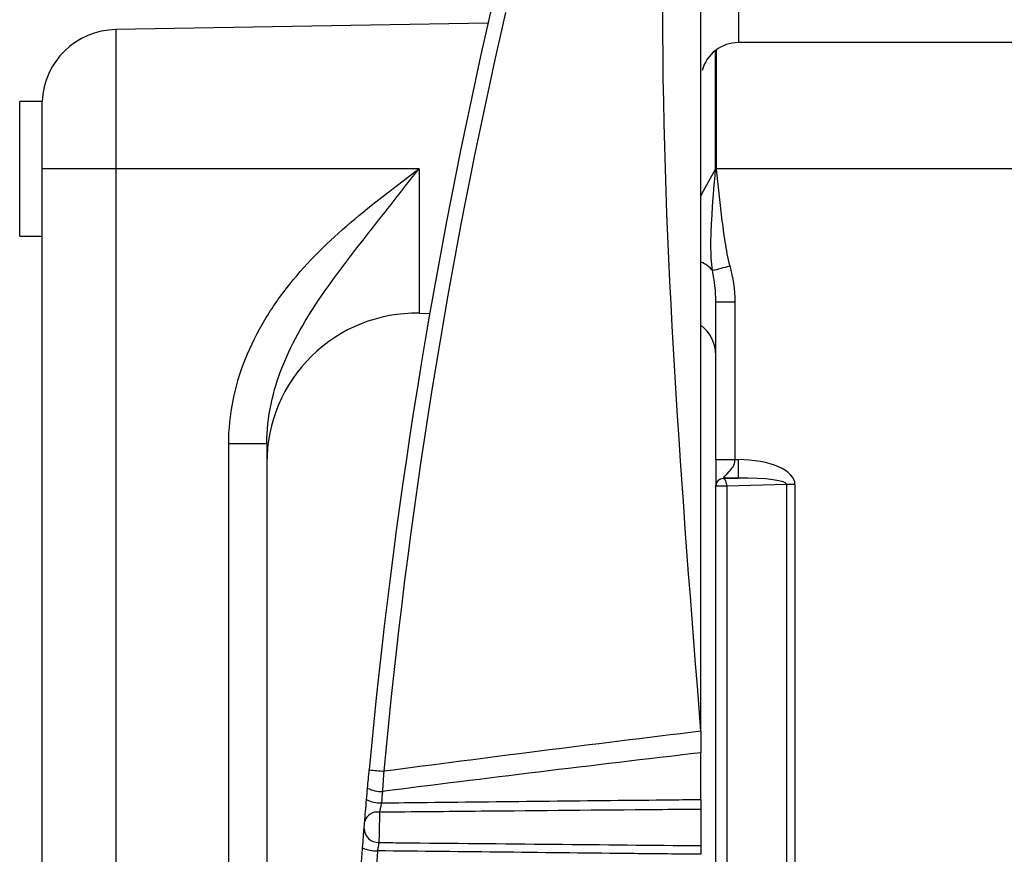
# Model space of a CAD drawing. Header units: millimetres. Extents: x 15358 to 16483, y 10132 to 11382.
# Tile 112 of 166: x 16172 to 16185, y 10681 to 10692. Entities that reach past the tile are written whole.
import ezdxf

# ---------------------------------------------------------------- set-up
doc = ezdxf.new("R2010")
doc.units = ezdxf.units.MM

msp = doc.modelspace()

# ---------------------------------------------------------------- linework, layer by layer
at = {"color": 7, "linetype": 'Continuous', "lineweight": 25}
for p, q in [((16181.236, 10692.116), (16181.236, 10691.616)), ((16177.893, 10691.877), (16172.918, 10691.791)), ((16172.918, 10691.791), (16172.918, 10689.931)), ((16187.236, 10691.616), (16181.236, 10691.616)), ((16180.932, 10689.931), (16180.932, 10691.513)), ((16180.94, 10691.519), (16180.94, 10689.931)), ((16171.937, 10690.831), (16171.636, 10690.831)), ((16171.636, 10689.031), (16171.636, 10690.831)), ((16171.937, 10689.931), (16171.937, 10690.831)), ((16172.918, 10689.931), (16171.937, 10689.931)), ((16172.918, 10689.931), (16172.918, 10675.27)), ((16176.972, 10689.931), (16172.918, 10689.931)), ((16176.972, 10689.931), (16176.972, 10688)), ((16180.932, 10689.931), (16180.94, 10689.931)), ((16187.736, 10689.931), (16180.94, 10689.931)), ((16171.936, 10675.279), (16171.936, 10689.666)), ((16171.636, 10689.031), (16171.936, 10689.031)), ((16180.936, 10688.153), (16181.19, 10688.153)), ((16180.936, 10686.044), (16180.936, 10688.153)), ((16181.19, 10688.153), (16181.19, 10686.044)), ((16176.972, 10688), (16177.114, 10687.997)), ((16174.937, 10686.253), (16174.428, 10686.253)), ((16174.428, 10675.244), (16174.428, 10686.253)), ((16174.937, 10686.253), (16174.937, 10679.633)), ((16181.19, 10686.044), (16181.231, 10686.044)), ((16181.036, 10685.789), (16181.235, 10685.794)), ((16181.036, 10685.794), (16181.036, 10685.789)), ((16181.235, 10685.794), (16181.036, 10685.794)), ((16180.936, 10685.689), (16180.936, 10685.694)), ((16181.081, 10685.689), (16180.936, 10685.689)), ((16180.936, 10679.899), (16180.936, 10685.689)), ((16181.883, 10685.71), (16181.081, 10685.689)), ((16181.081, 10685.689), (16181.081, 10679.899)), ((16181.883, 10679.89), (16181.883, 10685.71)), ((16181.992, 10685.71), (16181.883, 10685.71)), ((16181.992, 10685.71), (16181.992, 10679.889)), ((16180.736, 10681.501), (16180.736, 10682.126)), ((16180.736, 10681.369), (16180.736, 10680.884))]:
    msp.add_line(p, q, dxfattribs=at)
at = {"color": 7, "linetype": 'Continuous', "lineweight": 25, "flags": 128}
for points in [[(16180.736, 10689.561), (16180.75, 10689.593), (16180.932, 10689.923), (16180.932, 10689.923), (16180.932, 10689.923)], [(16180.932, 10689.923), (16180.933, 10689.923), (16180.934, 10689.924), (16180.935, 10689.924), (16180.936, 10689.924), (16180.937, 10689.924), (16180.938, 10689.924), (16180.94, 10689.924), (16180.941, 10689.924)], [(16181.081, 10685.689), (16181.08, 10685.708), (16181.077, 10685.726), (16181.073, 10685.743), (16181.067, 10685.758), (16181.061, 10685.77), (16181.053, 10685.78), (16181.045, 10685.786), (16181.036, 10685.789)]]:
    msp.add_lwpolyline(points, dxfattribs=at)
at = {"color": 7, "linetype": 'Continuous', "lineweight": 25}
for centre, radius, start, end in [((16252.236, 10674.931), 76.25, 167.01689, 174.75843), ((16252.232, 10674.931), 76.05, 167.01689, 174.75843), ((16172.936, 10690.791), 1, 91, 177.7194), ((16181.236, 10691.116), 0.5, 90, 165.0832), ((16180.58, 10688.311), 0.404, 39.987, 66.7742), ((16174.28, 10713.403), 25.698, 284.9042, 285.4383), ((16176.937, 10686), 2, 89, 180), ((16180.436, 10687.439), 0.5, 0, 53.1301), ((16185.262, 10685.989), 4.031, 179.2265, 182.7759), ((16181.036, 10685.689), 0.0999, 89.9607, 179.9607), ((16179.25, 10712.38), 30.625, 264.4816, 264.8493), ((16176.468, 10682.019), 0.411, 243.193, 271.9539), ((16176.455, 10681.875), 0.419, 243.7794, 271.9279), ((16176.412, 10681.159), 0.174, 80.1125, 164.5854), ((16176.426, 10681.115), 0.189, 180.4206, 272.5029), ((16176.401, 10681.274), 0.46, 246.2694, 271.8042)]:
    msp.add_arc(centre, radius, start, end, dxfattribs=at)
for centre, major_axis, ratio, start_param, end_param in [((16181.194, 10685.693), (0.798, 0.021), 0.438314, 6.27158, 7.795728), ((16181.198, 10685.693), (0.685, 0.018), 0.145975, 6.271561, 7.795709), ((19129.719, 10675.041), (2979.078, 0), 0.017455, 2.999332, 3.009738), ((19129.754, 10675.041), (2979.078, 0), 0.016784, 2.999414, 3.009874)]:
    msp.add_ellipse(centre, major_axis=major_axis, ratio=ratio, start_param=start_param, end_param=end_param, dxfattribs=at)
for points in [[(16180.736, 10682.414), (16180.482, 10685.621), (16180.227, 10688.828), (16180.227, 10692.035)], [(16180.736, 10682.414), (16180.736, 10685.621), (16180.736, 10688.828), (16180.736, 10692.035)], [(16171.936, 10689.666), (16171.936, 10689.751), (16171.937, 10689.841), (16171.937, 10689.931)], [(16180.932, 10689.923), (16180.932, 10689.926), (16180.932, 10689.928), (16180.932, 10689.931)], [(16180.94, 10689.931), (16180.94, 10689.928), (16180.94, 10689.926), (16180.941, 10689.924)], [(16180.936, 10688.153), (16180.936, 10688.294), (16180.917, 10688.433), (16180.89, 10688.57)], [(16181.121, 10688.633), (16181.164, 10688.476), (16181.19, 10688.316), (16181.19, 10688.153)], [(16180.736, 10682.414), (16180.736, 10682.318), (16180.736, 10682.222), (16180.736, 10682.126)], [(16176.283, 10681.652), (16176.29, 10681.733), (16176.297, 10681.815), (16176.305, 10681.896)], [(16176.5, 10681.878), (16176.494, 10681.788), (16176.488, 10681.698), (16176.482, 10681.608)], [(16176.269, 10681.499), (16176.274, 10681.55), (16176.278, 10681.601), (16176.283, 10681.652)], [(16176.482, 10681.608), (16176.477, 10681.558), (16176.473, 10681.507), (16176.469, 10681.456)], [(16176.245, 10681.205), (16176.251, 10681.281), (16176.26, 10681.392), (16176.269, 10681.499)], [(16176.216, 10680.853), (16176.225, 10680.96), (16176.232, 10681.058), (16176.237, 10681.113)], [(16176.199, 10680.626), (16176.205, 10680.702), (16176.21, 10680.777), (16176.216, 10680.853)], [(16176.416, 10680.814), (16176.41, 10680.739), (16176.404, 10680.664), (16176.398, 10680.589)]]:
    msp.add_open_spline(points, degree=3, dxfattribs=at)
for points, knots in [([(16174.428, 10686.253), (16174.428, 10686.449), (16174.448, 10686.641), (16174.524, 10687.021), (16174.58, 10687.209), (16174.724, 10687.571), (16174.811, 10687.744), (16175.01, 10688.077), (16175.123, 10688.238), (16175.486, 10688.691), (16175.763, 10688.96), (16176.351, 10689.463), (16176.664, 10689.697), (16176.972, 10689.931)], [0, 0, 0, 0, 0.125, 0.125, 0.25, 0.25, 0.375, 0.375, 0.5, 0.5, 0.75, 0.75, 1, 1, 1, 1]), ([(16174.937, 10686.253), (16174.937, 10686.434), (16174.957, 10686.611), (16175.03, 10686.96), (16175.084, 10687.133), (16175.283, 10687.63), (16175.466, 10687.938), (16175.867, 10688.523), (16176.086, 10688.802), (16176.416, 10689.224), (16176.527, 10689.365), (16176.749, 10689.647), (16176.861, 10689.79), (16176.972, 10689.931)], [0, 0, 0, 0, 0.125, 0.125, 0.25, 0.25, 0.5, 0.5, 0.75, 0.75, 0.875, 0.875, 1, 1, 1, 1]), ([(16180.89, 10688.57), (16180.873, 10688.679), (16180.87, 10688.79), (16180.869, 10689.014), (16180.874, 10689.128), (16180.892, 10689.468), (16180.912, 10689.695), (16180.932, 10689.923)], [0, 0, 0, 0, 0.25, 0.25, 0.5, 0.5, 1, 1, 1, 1]), ([(16180.941, 10689.924), (16180.963, 10689.708), (16180.985, 10689.492), (16181.025, 10689.168), (16181.039, 10689.06), (16181.073, 10688.846), (16181.092, 10688.738), (16181.121, 10688.633)], [0, 0, 0, 0, 0.5, 0.5, 0.75, 0.75, 1, 1, 1, 1]), ([(16180.936, 10686.044), (16180.936, 10686.044), (16180.964, 10686.044), (16181.058, 10686.044), (16181.124, 10686.044), (16181.19, 10686.044)], [0, 0, 0, 0, 0.5, 0.5, 1, 1, 1, 1]), ([(16180.936, 10686.044), (16180.936, 10685.877), (16180.936, 10685.819), (16180.936, 10685.728), (16180.936, 10685.701), (16180.936, 10685.694)], [0, 0, 0, 0, 0.5, 0.5, 1, 1, 1, 1]), ([(16181.036, 10685.794), (16181.037, 10685.799), (16181.075, 10685.844), (16181.152, 10685.925), (16181.19, 10685.962), (16181.19, 10686.044)], [0, 0, 0, 0, 0.5, 0.5, 1, 1, 1, 1]), ([(16180.936, 10685.694), (16180.936, 10685.718), (16180.946, 10685.745), (16180.985, 10685.784), (16181.012, 10685.794), (16181.036, 10685.794)], [0, 0, 0, 0, 0.5, 0.5, 1, 1, 1, 1]), ([(16176.469, 10681.456), (16176.466, 10681.444), (16176.463, 10681.432), (16176.461, 10681.42), (16176.457, 10681.403), (16176.454, 10681.387), (16176.451, 10681.371), (16176.447, 10681.356), (16176.445, 10681.342), (16176.442, 10681.33)], [0, 0, 0, 0, 0.0000367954, 0.0000367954, 0.0000367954, 0.0000886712, 0.0000886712, 0.0000886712, 0.0001402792, 0.0001402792, 0.0001402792, 0.0001402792]), ([(16176.469, 10681.456), (16176.673, 10681.458), (16176.877, 10681.46), (16177.081, 10681.462), (16178.169, 10681.474), (16179.256, 10681.486), (16180.344, 10681.497), (16180.474, 10681.499), (16180.605, 10681.5), (16180.736, 10681.501)], [0.000203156, 0.000203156, 0.000203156, 0.000203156, 0.000815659, 0.000815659, 0.000815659, 0.004078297, 0.004078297, 0.004078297, 0.004470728, 0.004470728, 0.004470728, 0.004470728]), ([(16180.736, 10681.501), (16180.736, 10681.485), (16180.736, 10681.468), (16180.736, 10681.451), (16180.736, 10681.435), (16180.736, 10681.419), (16180.736, 10681.404), (16180.736, 10681.391), (16180.736, 10681.379), (16180.736, 10681.369)], [0, 0, 0, 0, 0.0000503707, 0.0000503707, 0.0000503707, 0.0001007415, 0.0001007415, 0.0001007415, 0.0001461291, 0.0001461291, 0.0001461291, 0.0001461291]), ([(16176.442, 10681.33), (16176.441, 10681.274), (16176.44, 10681.193), (16176.437, 10681.038), (16176.435, 10680.966), (16176.435, 10680.925)], [0, 0, 0, 0, 0.5, 0.5, 1, 1, 1, 1]), ([(16180.736, 10681.369), (16180.54, 10681.368), (16180.345, 10681.366), (16180.149, 10681.364), (16179.367, 10681.357), (16178.585, 10681.35), (16177.803, 10681.343), (16177.349, 10681.338), (16176.896, 10681.334), (16176.442, 10681.33)], [0, 0, 0, 0, 0.000586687, 0.000586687, 0.000586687, 0.002933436, 0.002933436, 0.002933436, 0.004294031, 0.004294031, 0.004294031, 0.004294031]), ([(16176.237, 10681.113), (16176.237, 10681.115), (16176.237, 10681.116), (16176.237, 10681.117), (16176.238, 10681.121), (16176.238, 10681.127), (16176.239, 10681.132), (16176.239, 10681.138), (16176.24, 10681.144), (16176.24, 10681.15), (16176.241, 10681.157), (16176.241, 10681.163), (16176.242, 10681.17), (16176.242, 10681.176), (16176.243, 10681.183), (16176.243, 10681.189), (16176.244, 10681.195), (16176.244, 10681.2), (16176.245, 10681.205)], [0, 0, 0, 0, 0.0000073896, 0.0000073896, 0.0000073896, 0.0000273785, 0.0000273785, 0.0000273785, 0.0000474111, 0.0000474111, 0.0000474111, 0.0000674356, 0.0000674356, 0.0000674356, 0.0000874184, 0.0000874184, 0.0000874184, 0.0001073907, 0.0001073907, 0.0001073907, 0.0001073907]), ([(16176.435, 10680.925), (16176.434, 10680.919), (16176.432, 10680.912), (16176.431, 10680.904), (16176.429, 10680.892), (16176.426, 10680.878), (16176.424, 10680.863), (16176.421, 10680.848), (16176.418, 10680.831), (16176.416, 10680.814)], [0, 0, 0, 0, 0.0000359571, 0.0000359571, 0.0000359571, 0.0000872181, 0.0000872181, 0.0000872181, 0.0001385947, 0.0001385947, 0.0001385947, 0.0001385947]), ([(16176.435, 10680.925), (16176.533, 10680.925), (16176.632, 10680.924), (16176.731, 10680.923), (16177.409, 10680.916), (16178.087, 10680.91), (16178.765, 10680.903), (16179.422, 10680.897), (16180.079, 10680.89), (16180.736, 10680.884)], [0.000212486, 0.000212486, 0.000212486, 0.000212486, 0.000508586, 0.000508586, 0.000508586, 0.00254293, 0.00254293, 0.00254293, 0.004514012, 0.004514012, 0.004514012, 0.004514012]), ([(16180.736, 10680.768), (16180.438, 10680.771), (16180.14, 10680.774), (16179.842, 10680.777), (16178.7, 10680.79), (16177.558, 10680.802), (16176.416, 10680.814)], [0, 0, 0, 0, 0.000893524, 0.000893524, 0.000893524, 0.004320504, 0.004320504, 0.004320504, 0.004320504]), ([(16180.736, 10680.884), (16180.736, 10680.876), (16180.736, 10680.866), (16180.736, 10680.854), (16180.736, 10680.842), (16180.736, 10680.827), (16180.736, 10680.812), (16180.736, 10680.798), (16180.736, 10680.783), (16180.736, 10680.768)], [0, 0, 0, 0, 0.0000503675, 0.0000503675, 0.0000503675, 0.0001007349, 0.0001007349, 0.0001007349, 0.0001461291, 0.0001461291, 0.0001461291, 0.0001461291])]:
    msp.add_open_spline(points, degree=3, knots=knots, dxfattribs=at)

doc.saveas('drawing.dxf')
